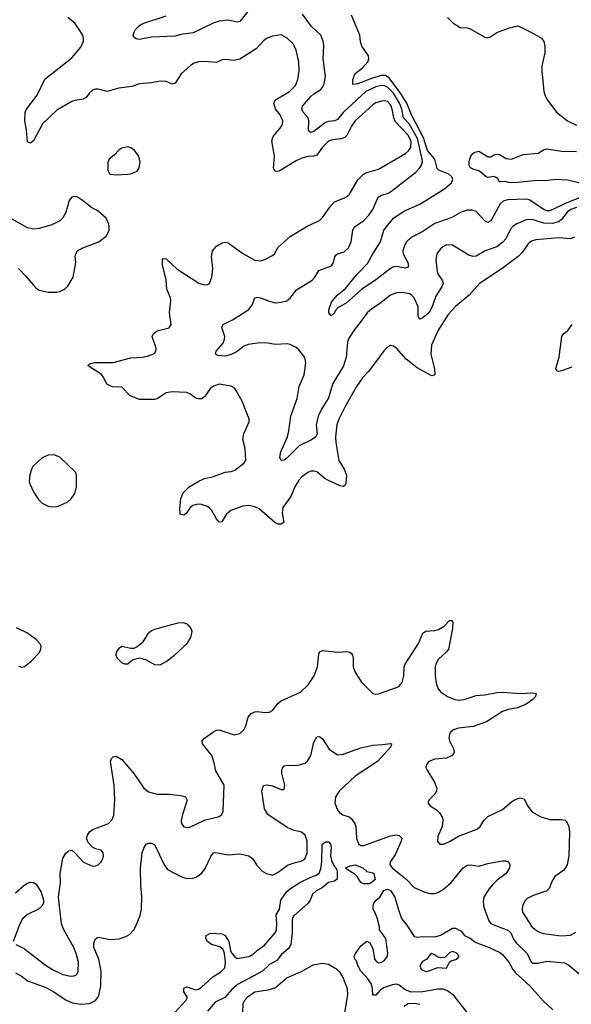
# Model space of a CAD drawing. Header units: inches. Extents: x 1834610 to 2027685, y 642842 to 774116.
# Tile 238 of 256: x 1921937 to 1925676, y 687445 to 694115. Entities that reach past the tile are written whole.
import ezdxf

# ---------------------------------------------------------------- set-up
doc = ezdxf.new("R2010")
doc.units = ezdxf.units.IN
doc.header["$MEASUREMENT"] = 0
doc.layers.add('B9628', color=7, linetype='Continuous')
doc.layers.add('B9629', color=7, linetype='Continuous')

msp = doc.modelspace()

# ---------------------------------------------------------------- linework, layer by layer
at = {"layer": 'B9628', "color": 5}
for points, elevation in [([(1921910.4, 687850.4), (1921970, 687821.5), (1922112.4, 687710), (1922159.4, 687679.4), (1922230, 687646.4), (1922283.7, 687636.3), (1922303.3, 687636.7), (1922317.7, 687642.3), (1922327.8, 687652.2), (1922332.9, 687667.1), (1922336.1, 687730), (1922323.2, 687783.2), (1922304, 687830), (1922235.5, 687950), (1922219.8, 687990), (1922200.4, 688170), (1922213.6, 688270), (1922211.6, 688330), (1922230, 688434.8), (1922250, 688468.2), (1922270, 688484.4), (1922290, 688488), (1922311.7, 688471.7), (1922370, 688408.4), (1922430, 688381.6), (1922450, 688382), (1922470, 688390.6), (1922489.7, 688410.3), (1922501.6, 688430), (1922506, 688450), (1922503.6, 688470), (1922490, 688489.4), (1922450, 688499.1), (1922429.8, 688509.8), (1922400.9, 688540.9), (1922391.1, 688570), (1922396.4, 688590), (1922410, 688613.7), (1922432.3, 688630), (1922538.4, 688670), (1922563, 688697), (1922574.8, 688725.2), (1922582, 688830), (1922578, 688930), (1922553.5, 689090), (1922559.7, 689110), (1922570, 689122), (1922590, 689125.7), (1922630, 689102.6), (1922710, 689008.9), (1922778.5, 688910), (1922810, 688883.6), (1922870, 688868), (1922950, 688869.2), (1923030, 688859.6), (1923060.7, 688850), (1923072.1, 688827.9), (1923040.4, 688730), (1923032.7, 688690), (1923033, 688670), (1923050, 688648), (1923070, 688641.6), (1923090, 688644.4), (1923190, 688692), (1923290, 688717.1), (1923306.6, 688730), (1923316.2, 688750), (1923322, 688930), (1923266.3, 689026.3), (1923254, 689090), (1923239.4, 689130), (1923176.9, 689210), (1923173.3, 689230), (1923190, 689248.4), (1923250, 689290.3), (1923270, 689301.1), (1923290, 689304.2), (1923390, 689270.4), (1923430, 689280.5), (1923456.2, 689303.8), (1923469.7, 689330.3), (1923485.1, 689390), (1923505.3, 689414.7), (1923530, 689425.7), (1923550, 689427.4), (1923598.3, 689421.7), (1923630, 689424.4), (1923650, 689434.9), (1923690, 689484.4), (1923710, 689500.3), (1923841.2, 689558.8), (1923892, 689608), (1923933.5, 689670), (1923956, 689730), (1923963.6, 689816.4), (1923970, 689832.4), (1923990, 689842.6), (1924090, 689831.5), (1924154, 689834), (1924171.4, 689831.4), (1924183.1, 689823.1), (1924192.2, 689810), (1924197, 689790), (1924197.4, 689730), (1924210, 689694), (1924250.5, 689630), (1924330, 689550.7), (1924350, 689544.9), (1924370, 689548), (1924490, 689590.4), (1924510, 689600.4), (1924530, 689624.9), (1924539.7, 689670), (1924543.1, 689730), (1924549.7, 689750), (1924639.1, 689890), (1924670, 689959.1), (1924690, 689973.4), (1924750, 689977.1), (1924776.1, 689983.9), (1924802.6, 690000)], 380), ([(1921930, 689735.5), (1921950, 689728.2), (1921970, 689732.7), (1922016, 689770), (1922071.7, 689828.3), (1922080.9, 689850), (1922082, 689870), (1922074, 689890), (1922050, 689917), (1921990, 689959.5), (1921915.6, 689995.6)], 420), ([(1922906.4, 690000), (1922850, 689985.1), (1922830, 689975.8), (1922805.4, 689954.6), (1922766.2, 689893.8), (1922734, 689866), (1922710, 689856), (1922690, 689856), (1922630, 689869), (1922606.2, 689853.8), (1922591, 689830), (1922588, 689810), (1922598.8, 689790), (1922630, 689758.8), (1922650, 689751), (1922670, 689751.3), (1922702, 689778), (1922750, 689791.3), (1922790, 689781), (1922850, 689748), (1922890, 689745.5), (1922930, 689768), (1922986.6, 689810), (1923071.5, 689890), (1923096.2, 689930), (1923105.6, 689970), (1923100.5, 689990), (1923092.1, 690000)], 420), ([(1924870.8, 690000), (1924870.3, 689990.3), (1924844.4, 689850), (1924828.4, 689830), (1924776.6, 689783.4), (1924758, 689750), (1924752.6, 689730), (1924752.6, 689670), (1924759.9, 689619.9), (1924770, 689587.3), (1924790, 689561.6), (1924837.3, 689530), (1924886.8, 689510), (1924910, 689505.5), (1924950, 689509.1), (1925030, 689536.5), (1925090, 689541.2), (1925170, 689557.2), (1925210, 689558.8), (1925330, 689550.2), (1925414.2, 689554.2), (1925438, 689550), (1925433, 689530), (1925414.9, 689510), (1925370, 689478.3), (1925310, 689453.5), (1925250, 689442.2), (1925210, 689428.8), (1925101.3, 689358.7), (1925010, 689326.8), (1924910, 689315), (1924876.8, 689303.2), (1924859, 689290), (1924850, 689275.6), (1924844.7, 689250), (1924849.3, 689229.3), (1924879.5, 689170), (1924881.3, 689150), (1924869, 689131), (1924830, 689112.6), (1924750, 689106.3), (1924710.8, 689090), (1924693.4, 689070), (1924690.6, 689050), (1924699.1, 689030), (1924748.9, 688948.9), (1924763.7, 688910), (1924762, 688890), (1924752.2, 688870), (1924713.4, 688830), (1924702.8, 688810), (1924718.8, 688790), (1924761.7, 688761.7), (1924782.2, 688742.2), (1924802.6, 688710), (1924806, 688690), (1924800.3, 688650), (1924770, 688582), (1924768.6, 688548.6), (1924784.7, 688530), (1924810, 688530.5), (1924850, 688548.7), (1924910, 688584.9), (1925031.9, 688628.1), (1925054.7, 688645.3), (1925082.2, 688690), (1925110, 688717.3), (1925210, 688765), (1925270, 688816.5), (1925290, 688829.1), (1925330, 688843.7), (1925355.8, 688835.8), (1925378.3, 688790), (1925409.4, 688749.4), (1925470, 688714.9), (1925530, 688697.3), (1925610, 688697.8), (1925633, 688693), (1925642.8, 688682.8), (1925658.5, 688650), (1925662.8, 688610), (1925658.7, 688450), (1925648, 688390), (1925625.7, 688354.3), (1925564.4, 688310), (1925543.4, 688276.6), (1925524.9, 688230), (1925510, 688213.6), (1925417.4, 688182.6), (1925377.4, 688162.6), (1925358.4, 688141.6), (1925344, 688110), (1925341.8, 688090), (1925345.6, 688070), (1925410, 687966.8), (1925450, 687939), (1925485.3, 687925.3), (1925610, 687908.6), (1925670, 687913.8), (1925707.2, 687932.8)], 380), ([(1921910, 687658.5), (1921953.3, 687633.3), (1921990, 687604.7), (1922110, 687561.5), (1922168.9, 687528.9), (1922252.1, 687472.1), (1922294.1, 687454.1), (1922350, 687445), (1922410.8, 687449.2), (1922450.4, 687469.6), (1922466, 687490), (1922472.6, 687507.4), (1922487.3, 687570), (1922489.9, 687670), (1922474.1, 687750), (1922440.7, 687830), (1922440, 687860), (1922450, 687887.7), (1922470, 687899.3), (1922550, 687884), (1922611.8, 687888.2), (1922656.4, 687903.6), (1922682, 687918), (1922710, 687948.4), (1922721.5, 687970), (1922754.4, 688045.6), (1922763.5, 688090), (1922766.1, 688173.9), (1922758.9, 688250), (1922756.1, 688370), (1922768.4, 688471.6), (1922778.4, 688501.6), (1922795.3, 688530), (1922810, 688537.3), (1922830, 688536.3), (1922850, 688524.9), (1922870, 688490.8), (1922913.2, 688393.2), (1922938.8, 688358.8), (1923030, 688311.3), (1923070, 688298), (1923110, 688298.6), (1923130, 688305.2), (1923169.2, 688330.8), (1923194.8, 688365.2), (1923233.2, 688446.8), (1923250, 688470.4), (1923265.7, 688474.3), (1923350, 688457.4), (1923430, 688463.8), (1923490, 688450.4), (1923517.1, 688430), (1923541.6, 688390), (1923577.3, 688350), (1923610, 688330.6), (1923650, 688320.7), (1923690, 688340.4), (1923753.1, 688386.9), (1923790, 688401.6), (1923850, 688415.8), (1923870, 688428.9), (1923884.8, 688470), (1923886.4, 688506.4), (1923885.3, 688550), (1923872, 688590), (1923846.6, 688610), (1923790, 688623.5), (1923750, 688642), (1923618.9, 688730), (1923596.4, 688770), (1923578.9, 688890), (1923590, 688926), (1923610, 688932.7), (1923650, 688924.4), (1923710, 688899.3), (1923730, 688901), (1923734.3, 688930), (1923714.3, 689010), (1923713, 689030), (1923719.5, 689050), (1923730, 689059.3), (1923750, 689065.3), (1923810, 689062.6), (1923833.9, 689066.1), (1923870, 689077.6), (1923888.6, 689091.4), (1923909.7, 689130), (1923930, 689221), (1923950, 689256), (1923970, 689258.8), (1923990, 689244), (1924034.1, 689174.1), (1924090, 689134.9), (1924130, 689138.7), (1924250, 689181.2), (1924330, 689201.2), (1924395.8, 689204.2), (1924450, 689212.7), (1924458, 689210), (1924453, 689190), (1924362, 689090), (1924211.3, 688990), (1924104.2, 688890), (1924077.8, 688850), (1924073.6, 688810), (1924090, 688759.3), (1924104.1, 688744.1), (1924128.3, 688728.3), (1924170, 688714.9), (1924184.6, 688704.6), (1924209, 688670), (1924214.7, 688650), (1924220.3, 688570), (1924232.4, 688532.4), (1924250, 688521.6), (1924270, 688521.1), (1924450, 688585.4), (1924490, 688592.6), (1924510, 688588.2), (1924526.4, 688570), (1924523.2, 688550), (1924481.9, 688458.1), (1924448.9, 688410), (1924446.5, 688390), (1924460.9, 688370), (1924554.2, 688294.2), (1924610, 688236.1), (1924683.5, 688203.5), (1924715.8, 688195.8), (1924750, 688196.3), (1924770, 688201.5), (1924810, 688224.5), (1924861.5, 688270), (1924943.1, 688370), (1924970, 688386.7), (1924990, 688390.3), (1925050, 688380.2), (1925110, 688398.5), (1925210, 688416.3), (1925230, 688417.3), (1925250, 688411), (1925259.3, 688390), (1925257, 688370), (1925234.3, 688330), (1925174.2, 688285.8), (1925143.1, 688256.9), (1925115.7, 688224.3), (1925083.5, 688170), (1925078.2, 688141.8), (1925082.2, 688102.2), (1925116.5, 688010), (1925130, 687992.6), (1925150, 687982), (1925250, 687945.6), (1925265, 687930), (1925284.9, 687884.9), (1925300.9, 687860.9), (1925376.9, 687790), (1925398.4, 687738.4), (1925410, 687724.4), (1925450, 687723.9), (1925510, 687738), (1925630, 687725.3), (1925659.3, 687710), (1925753.4, 687630)], 360), ([(1922989.7, 687390.3), (1923064, 687470), (1923074, 687490), (1923049.7, 687529.7), (1923050, 687554.8), (1923070, 687563.8), (1923130, 687542), (1923150, 687547.3), (1923170, 687560.7), (1923245.1, 687630), (1923297.2, 687662.8), (1923328, 687692), (1923332, 687730), (1923326, 687790), (1923317.1, 687817.1), (1923293, 687833), (1923237.2, 687850), (1923209, 687870), (1923199, 687890), (1923202, 687910), (1923230, 687926), (1923310, 687922.8), (1923330, 687911.3), (1923355.5, 687870), (1923364.9, 687810), (1923372.4, 687792.4), (1923390, 687770.8), (1923410, 687756), (1923490, 687768), (1923517.2, 687782.8), (1923547.9, 687812.1), (1923595.6, 687844.4), (1923669.5, 687930), (1923677, 687950), (1923679.5, 687990), (1923675.3, 688050), (1923699, 688090), (1923706.6, 688150), (1923748.7, 688210), (1923771.6, 688230), (1923835.6, 688270), (1923910, 688306), (1923942.9, 688317.1), (1923966, 688334), (1923977.6, 688362.4), (1923985.5, 688410), (1923987.7, 688530), (1924010, 688546.3), (1924030, 688545.3), (1924043.1, 688530), (1924047.4, 688510), (1924044.4, 688450), (1924051.6, 688411.6), (1924070, 688379.3), (1924080.5, 688370), (1924088.4, 688350), (1924087.9, 688292.1), (1924070, 688278), (1924030, 688269.3), (1923986.4, 688233.6), (1923945.7, 688214.3), (1923921.6, 688190), (1923906.7, 688150), (1923893.4, 688130), (1923795.1, 688044.9), (1923786.7, 688030), (1923783.1, 688010), (1923783.8, 687930), (1923774.3, 687850), (1923758, 687822), (1923710, 687779.5), (1923679.1, 687740.9), (1923630, 687714), (1923583.8, 687670), (1923418, 687582), (1923374, 687546), (1923327.2, 687490), (1923261.2, 687458.8), (1923210, 687398.3)], 340), ([(1921910, 688199.5), (1921965.1, 688250), (1921990, 688265.3), (1922010, 688271.7), (1922030, 688270.3), (1922050, 688259.1), (1922083.9, 688203.9), (1922099.1, 688150), (1922099.1, 688130), (1922088, 688110), (1922064.9, 688090), (1921990, 688053.1), (1921955.7, 688024.3), (1921937.8, 687990), (1921894, 687870)], 380), ([(1924969.7, 687390), (1924882.6, 687502.6), (1924836.8, 687536.8), (1924807.7, 687547.7), (1924770, 687546.7), (1924670, 687528.1), (1924590, 687527.7), (1924550, 687543.6), (1924510, 687573.6), (1924490, 687580.2), (1924463.1, 687576.9), (1924402.7, 687557.3), (1924379.7, 687540.3), (1924350, 687505.7), (1924330, 687507.3), (1924328.7, 687550), (1924321.2, 687581.2), (1924297.2, 687617.2), (1924250, 687669.4), (1924230, 687706.6), (1924219.8, 687739.8), (1924209.4, 687750.6), (1924203.7, 687770), (1924213.2, 687790), (1924250, 687841), (1924290, 687872), (1924310, 687862), (1924330, 687822), (1924341, 687750), (1924354.4, 687734.4), (1924370, 687726.8), (1924390, 687730.7), (1924410, 687743.8), (1924429.6, 687770), (1924431.1, 687791.1), (1924417.6, 687890), (1924376, 687950), (1924375.1, 687970), (1924359.3, 688030), (1924345.2, 688070), (1924333.2, 688090), (1924332.3, 688110), (1924338.4, 688130), (1924354, 688150), (1924378.9, 688170), (1924404.4, 688215.6), (1924430, 688224.9), (1924450, 688214.9), (1924479.1, 688170), (1924503.8, 688083.8), (1924525.8, 688025.8), (1924560.9, 687980.9), (1924610, 687904.7), (1924630, 687898.8), (1924670, 687904), (1924750, 687902), (1924790, 687914), (1924870, 687961), (1924890, 687961), (1924930, 687941), (1924951.8, 687911.8), (1924990, 687892), (1925024.9, 687864.9), (1925130, 687826), (1925166, 687806), (1925190, 687798.2), (1925210, 687782.8), (1925251.9, 687730), (1925279.6, 687679.6), (1925297.9, 687657.9), (1925394, 687570), (1925486, 687466), (1925550, 687406.7)], 340), ([(1924140.6, 687390), (1924161, 687510), (1924159.4, 687550), (1924127.8, 687630), (1924110, 687659.3), (1924090, 687678.7), (1924030, 687715.5), (1923990, 687721.6), (1923923, 687710), (1923850, 687667.3), (1923750, 687623.6), (1923670, 687556.4), (1923618.4, 687541.6), (1923530, 687527.5), (1923479.2, 687490), (1923459.7, 687470), (1923450, 687449), (1923448.2, 687390)], 360), ([(1924650, 687443.1), (1924610, 687450.6), (1924570, 687448), (1924540.5, 687430)], 360)]:
    msp.add_lwpolyline(points, dxfattribs=dict(at, elevation=elevation))
at = {"layer": 'B9628', "color": 5, "elevation": 340}
for points in [[(1924270, 688260.9), (1924249.3, 688269.3), (1924224, 688310), (1924210, 688324), (1924157.5, 688357.5), (1924146, 688370), (1924176.3, 688383.7), (1924210, 688388.7), (1924263, 688370), (1924290, 688344), (1924330, 688336.3), (1924337.3, 688330), (1924346, 688290), (1924310, 688260.9)], [(1924870, 687801.6), (1924850, 687792.7), (1924818.2, 687761.8), (1924790, 687758.7), (1924766.4, 687766.4), (1924750, 687780.7), (1924730, 687789.4), (1924718, 687782), (1924695.5, 687750), (1924666, 687734), (1924650.2, 687710), (1924653.5, 687690), (1924661.4, 687681.4), (1924690, 687667.7), (1924710, 687671.2), (1924770, 687694.8), (1924830, 687690.4), (1924849.7, 687730.3), (1924861.3, 687738.7), (1924899.6, 687750), (1924913.3, 687766.7), (1924913.7, 687773.7), (1924894.3, 687794.3)]]:
    msp.add_lwpolyline(points, close=True, dxfattribs=at)
at = {"layer": 'B9629', "color": 5}
for points, elevation in [([(1923510, 694204.3), (1923430, 694103.1), (1923410, 694097.7), (1923350, 694112.6), (1923290, 694106.5), (1923247.4, 694092.6), (1923113.4, 694026.6), (1923030, 694015.9), (1922990, 694003.5), (1922830, 693997.6), (1922750, 693980.9), (1922726.3, 693986.3), (1922710, 693998), (1922706, 694010), (1922712, 694030), (1922723, 694050), (1922750, 694076), (1922772.3, 694090), (1922930, 694142.6)], 360), ([(1925696.9, 692643.1), (1925670, 692630.7), (1925590, 692636.6), (1925435.1, 692624.9), (1925406.1, 692613.9), (1925383.5, 692596.5), (1925342.9, 692537.1), (1925315.6, 692510), (1925207.1, 692430), (1925052.9, 692327.1), (1924983.6, 692250), (1924890, 692172.2), (1924841.6, 692118.4), (1924770, 692008.2), (1924728.6, 691910), (1924723, 691850), (1924749, 691751), (1924750, 691708.7), (1924730, 691703.6), (1924630, 691757.3), (1924555.8, 691815.8), (1924490, 691889.7), (1924470, 691903.6), (1924450, 691907.3), (1924430, 691896.2), (1924410, 691877.6), (1924298, 691730), (1924261.2, 691690), (1924220.7, 691630), (1924140.2, 691490), (1924100.5, 691410), (1924086.7, 691370), (1924077.6, 691290), (1924079, 691250), (1924100.2, 691130), (1924137.3, 691070), (1924151.7, 691030), (1924147.9, 690972.1), (1924139.9, 690960.1), (1924130, 690953.2), (1924110, 690958.4), (1924030, 690992.4), (1924005.9, 691005.9), (1923950, 691051.1), (1923930, 691057.7), (1923910, 691056.4), (1923890, 691048.5), (1923850, 691019.2), (1923830, 690996), (1923802.7, 690950), (1923775.9, 690884.1), (1923721.6, 690810), (1923715.5, 690775.5), (1923727.3, 690710), (1923710, 690697), (1923690, 690698.7), (1923665.6, 690710), (1923560.7, 690800.7), (1923530, 690814.2), (1923490, 690823.2), (1923450, 690820.7), (1923369.1, 690790.9), (1923336.5, 690763.5), (1923307.5, 690712.5), (1923290, 690712), (1923270, 690733.6), (1923238.5, 690790), (1923224.9, 690804.9), (1923210, 690816.4), (1923170, 690830.9), (1923146.9, 690833.1), (1923110, 690825.1), (1923092.2, 690810), (1923066, 690770), (1923050, 690759.3), (1923030, 690762), (1923025.2, 690770), (1923023.6, 690803.6), (1923028.5, 690870), (1923046.2, 690910), (1923085.1, 690950), (1923151.5, 690990), (1923190, 691006), (1923250, 691020.2), (1923330, 691049.2), (1923370, 691054.7), (1923395.5, 691064.5), (1923457.2, 691110), (1923469.2, 691130), (1923464.5, 691210), (1923449.6, 691270.4), (1923457, 691310), (1923491.8, 691390), (1923492, 691410), (1923444.2, 691530), (1923400.7, 691610), (1923390, 691622), (1923370, 691633.3), (1923290, 691645.1), (1923250, 691633.3), (1923230, 691618.4), (1923190, 691560.9), (1923170, 691547.3), (1923150, 691546), (1923130, 691551.3), (1923090, 691581.1), (1923070, 691589.7), (1922970, 691593.6), (1922930, 691588.4), (1922870, 691547.8), (1922850, 691541.3), (1922750, 691542.6), (1922686.5, 691566.5), (1922630, 691626.6), (1922567.7, 691627.7), (1922538.3, 691638.3), (1922527.2, 691647.2), (1922508.5, 691690), (1922490.7, 691710.7), (1922402, 691770), (1922403.1, 691776.9), (1922414, 691786), (1922446.7, 691793.3), (1922570, 691792.9), (1922690, 691823.8), (1922770, 691829.2), (1922803.6, 691836.4), (1922850, 691853.4), (1922860.5, 691870), (1922861.1, 691890), (1922835.1, 691970), (1922839.5, 691980.5), (1922845.2, 691990), (1922870, 692007.7), (1922950, 692028), (1922962.9, 692050), (1922952.5, 692130), (1922960.7, 692210), (1922958.9, 692230), (1922933.7, 692290), (1922929.8, 692349.8), (1922905.6, 692454.4), (1922906, 692490), (1922910, 692497.3), (1922930, 692494.9), (1923005.2, 692425.2), (1923130, 692343), (1923150, 692330.5), (1923190, 692319.1), (1923210, 692320.7), (1923224, 692330), (1923239.6, 692370), (1923246.6, 692430), (1923237.2, 692510), (1923244.7, 692550), (1923270, 692582), (1923310, 692604.2), (1923330, 692607.4), (1923350, 692603.1), (1923450, 692532.2), (1923530, 692486.4), (1923570, 692482.4), (1923599, 692490), (1923645.3, 692514.7), (1923663.7, 692530), (1923690, 692573.4), (1923770, 692647), (1923890, 692717.8), (1923970, 692755.8), (1923990, 692774.9), (1924044.8, 692855.2), (1924070, 692881.1), (1924143.7, 692910), (1924170, 692928.7), (1924228.4, 693030), (1924266.2, 693070), (1924290, 693081), (1924370, 693102.7), (1924552.2, 693207.8), (1924573, 693227), (1924587.3, 693250), (1924591, 693290), (1924570, 693333.3), (1924483.8, 693423.8), (1924473.5, 693450), (1924461.6, 693510), (1924450, 693538.2), (1924430, 693560.2), (1924410, 693566), (1924390, 693563.9), (1924350, 693551.3), (1924330, 693538.5), (1924211.1, 693430), (1924185.1, 693394.9), (1924153.7, 693330), (1924141.7, 693318.3), (1924112.8, 693307.2), (1924058, 693302), (1924030, 693291.8), (1923990, 693252.8), (1923950, 693197.1), (1923930, 693189.9), (1923890, 693188.4), (1923850, 693177.5), (1923810, 693158.6), (1923695.3, 693090), (1923667.6, 693087.6), (1923657.8, 693110), (1923663.7, 693190), (1923645.3, 693294.7), (1923655, 693325), (1923709.7, 693390), (1923718.9, 693410), (1923719.7, 693430), (1923701.7, 693470), (1923671.4, 693511.4), (1923659.8, 693550), (1923670, 693572.4), (1923766.6, 693630), (1923807, 693670), (1923823.2, 693710), (1923831.5, 693770), (1923829.8, 693830), (1923810, 693909.3), (1923797.8, 693937.8), (1923790, 693951.6), (1923750, 693989.5), (1923710, 694012.3), (1923650, 694002.9), (1923610, 693987.3), (1923590, 693972), (1923540.9, 693919.1), (1923430, 693848.7), (1923390, 693839.7), (1923334.2, 693845.8), (1923310, 693843.6), (1923270, 693824.7), (1923186.9, 693833.1), (1923150, 693831), (1923119.1, 693820.9), (1923095.1, 693804.9), (1923031.7, 693748.3), (1922990, 693686.3), (1922970, 693679.7), (1922930, 693696.9), (1922890, 693699.7), (1922830, 693688), (1922750, 693680.7), (1922697.6, 693662.4), (1922610, 693651.7), (1922530, 693629.7), (1922470, 693644), (1922450, 693644), (1922430, 693636.9), (1922410, 693620.7), (1922389.1, 693590.9), (1922370, 693576.9), (1922310, 693568.4), (1922290, 693561), (1922190, 693502), (1922091.1, 693408.9), (1922030, 693295.3), (1922010, 693279), (1921990, 693288.7), (1921984.5, 693370), (1921971.8, 693430), (1921974, 693490), (1921983.6, 693510), (1922056.3, 693603.7), (1922107.4, 693712.6), (1922290, 693857.1), (1922351.5, 693930), (1922369.8, 693970), (1922370.7, 693990), (1922364.5, 694010), (1922339.8, 694050), (1922310, 694092.3), (1922264.7, 694130)], 380), ([(1925710, 692843.4), (1925673, 692830), (1925650, 692814.8), (1925610, 692761.5), (1925592.8, 692747.2), (1925550, 692733.7), (1925490, 692735.8), (1925410, 692762.4), (1925370, 692759.8), (1925307.1, 692732.9), (1925282.4, 692717.6), (1925264.4, 692695.6), (1925232.7, 692630), (1925211.8, 692608.2), (1925170, 692576.8), (1925091.5, 692548.5), (1925030, 692514.2), (1925010, 692512.1), (1924981.1, 692521.1), (1924870, 692587.6), (1924830, 692589.6), (1924810, 692579.6), (1924790, 692562.9), (1924764.9, 692530), (1924756.5, 692490), (1924766.2, 692410), (1924773.4, 692390), (1924799.7, 692350), (1924806.2, 692330), (1924800.7, 692310), (1924757.8, 692242.2), (1924730, 692165.1), (1924710, 692129.8), (1924670, 692095.4), (1924650, 692087.6), (1924645.2, 692090), (1924637.4, 692110), (1924637.5, 692170), (1924610, 692230.9), (1924591.3, 692251.3), (1924578.2, 692258.2), (1924530, 692267.2), (1924490, 692265), (1924450, 692249.8), (1924376, 692190), (1924323.6, 692156.4), (1924291.6, 692130), (1924250, 692069.7), (1924200.9, 692010), (1924165.8, 691954.2), (1924158.9, 691930), (1924150.2, 691830), (1924132.7, 691770), (1924059.1, 691650), (1924030, 691553), (1923982.9, 691477.1), (1923960.5, 691430), (1923947.3, 691370), (1923952.2, 691310), (1923943.7, 691290), (1923914.9, 691270), (1923832.1, 691227.9), (1923750, 691147.6), (1923730, 691132.3), (1923709.6, 691129.6), (1923700.7, 691150), (1923708, 691188), (1923751.8, 691290), (1923761.6, 691330), (1923774.1, 691430), (1923818.5, 691550), (1923831.9, 691630), (1923866.2, 691710), (1923875.9, 691790), (1923870, 691826.6), (1923830, 691879.7), (1923810, 691895.1), (1923770, 691915.1), (1923750, 691919.1), (1923670, 691915.6), (1923606.3, 691926.3), (1923550, 691924.2), (1923485.7, 691914.3), (1923456.5, 691903.5), (1923410, 691867.1), (1923370, 691847.1), (1923330, 691836.2), (1923279.3, 691839.3), (1923264, 691850), (1923269.4, 691870), (1923315.4, 691924.6), (1923326.3, 691950), (1923328.2, 691970), (1923307.6, 692030), (1923310, 692036), (1923317, 692050), (1923378.5, 692081.5), (1923490, 692153.1), (1923514.9, 692185.1), (1923530, 692230.4), (1923550, 692235.3), (1923570, 692231.7), (1923628.5, 692208.5), (1923670, 692198.2), (1923710, 692201.3), (1923748.7, 692211.3), (1923770, 692228.4), (1923813.8, 692286.2), (1923918.9, 692350), (1923937.4, 692370), (1923964.6, 692415.4), (1924050, 692447.2), (1924064.4, 692470), (1924072.2, 692507.8), (1924080.6, 692519.4), (1924091, 692529), (1924136.6, 692543.4), (1924165.4, 692570), (1924184.2, 692610), (1924194.5, 692690), (1924204, 692710), (1924270, 692755.5), (1924304.5, 692790), (1924331.6, 692830), (1924366.9, 692913.1), (1924390, 692927.1), (1924430, 692937.3), (1924450, 692948.9), (1924620, 693080), (1924649.3, 693110.7), (1924660.2, 693130), (1924667.1, 693150), (1924665.3, 693170), (1924632.2, 693310), (1924576.2, 693410), (1924539.4, 693450), (1924527.2, 693510), (1924512.2, 693550), (1924470, 693616.6), (1924430, 693657.6), (1924410, 693668.3), (1924390, 693669.5), (1924350, 693660.1), (1924282.1, 693630), (1924130, 693485.9), (1924090, 693439.5), (1924070, 693429.3), (1924030, 693426.5), (1924010, 693419.9), (1923930, 693358.2), (1923910, 693351.1), (1923898.3, 693358.3), (1923894.5, 693370), (1923897.5, 693430), (1923892.9, 693450), (1923858.9, 693490), (1923848.8, 693510), (1923854.4, 693530), (1923910, 693595.2), (1923930, 693613), (1923977.4, 693642.6), (1923987.2, 693652.8), (1924000, 693680), (1924009.8, 693730), (1923995, 693850), (1923998.2, 693938.2), (1923994.7, 693970), (1923977.7, 694010), (1923911.9, 694071.9), (1923853.9, 694153.9)], 360), ([(1925730, 692907.9), (1925644.6, 692875.4), (1925530, 692820.4), (1925510, 692820.1), (1925490, 692828.5), (1925390, 692895.4), (1925370, 692900.4), (1925244, 692896), (1925214.2, 692885.8), (1925193.2, 692866.8), (1925136.6, 692763.4), (1925130, 692753.5), (1925110, 692741.7), (1925090, 692752.1), (1925030, 692815.3), (1925004.1, 692824.1), (1924970, 692824.1), (1924930, 692811.5), (1924864.8, 692775.2), (1924750, 692735.5), (1924670, 692681.5), (1924590, 692640.8), (1924558.1, 692610), (1924546.5, 692590), (1924533.8, 692550), (1924535.6, 692530), (1924567.8, 692470), (1924571.5, 692448.5), (1924564.4, 692435.6), (1924548.6, 692431.4), (1924490, 692442.9), (1924470, 692440.6), (1924449.2, 692430.8), (1924350, 692352.7), (1924253.4, 692286.6), (1924150, 692195.8), (1924095.4, 692164.6), (1924076.2, 692143.8), (1924070, 692129.5), (1924048.7, 692110), (1924033.2, 692130), (1924033.2, 692150), (1924050, 692201), (1924088.2, 692250), (1924144.9, 692295.1), (1924221.8, 692390), (1924295.5, 692464.5), (1924330.5, 692529.5), (1924383.5, 692610), (1924404.5, 692690), (1924470.3, 692769.7), (1924540.9, 692819.1), (1924650, 692866.2), (1924815.8, 692970), (1924864.5, 693010), (1924873, 693030), (1924865.6, 693050), (1924845, 693070), (1924776.7, 693096.7), (1924766.8, 693106.8), (1924750.3, 693170), (1924702, 693230), (1924674.1, 693314.1), (1924592.4, 693470), (1924561.4, 693550), (1924518.7, 693618.7), (1924442.1, 693722.1), (1924416.9, 693736.9), (1924390, 693738.4), (1924322.1, 693718), (1924230, 693680.2), (1924195.3, 693675.3), (1924195.3, 693710), (1924209.8, 693750), (1924259.8, 693790), (1924296.4, 693830), (1924303.9, 693850), (1924301, 693870), (1924255.3, 693935.3), (1924246.6, 693966.6), (1924242.3, 694010), (1924186.7, 694146.7)], 340), ([(1924837.3, 694130), (1924873.8, 694093.8), (1924922.8, 694062.8), (1924970, 694059.5), (1924990, 694053.7), (1925090, 693996.4), (1925110, 693993), (1925122.9, 693997.1), (1925171.4, 694028.6), (1925250, 694059.1), (1925310, 694073.4), (1925330, 694067.7), (1925410, 694027.3), (1925474, 693990), (1925488.5, 693968.5), (1925496.7, 693936.7), (1925495.3, 693890), (1925476.5, 693803.5), (1925474.7, 693770), (1925490.3, 693630), (1925498.6, 693598.5), (1925510, 693577.3), (1925576.3, 693490), (1925650.6, 693430), (1925710, 693400.3)], 340), ([(1925726, 693010), (1925648.9, 693028.9), (1925570, 693032.3), (1925495.5, 693024.5), (1925445.8, 693025.8), (1925290.7, 693009.3), (1925251.8, 693011.8), (1925230, 693018.4), (1925196.4, 693016.4), (1925190, 693018), (1925178, 693038), (1925167, 693047), (1925150, 693052.3), (1925110, 693047), (1925098, 693050), (1925054, 693090), (1925010, 693102), (1924992, 693112), (1924982.7, 693130), (1924983.7, 693156.3), (1924994, 693190), (1925008.7, 693210), (1925021.5, 693218.5), (1925050, 693224.9), (1925113.2, 693186.8), (1925130, 693186), (1925150, 693198.8), (1925170, 693204.9), (1925190, 693201.6), (1925234.4, 693174.4), (1925270, 693170.3), (1925350, 693203.1), (1925450, 693210.5), (1925486.3, 693233.7), (1925510, 693240.2), (1925610, 693223.6), (1925710, 693221.6)], 320), ([(1921929.5, 692429.5), (1921978.7, 692378.7), (1922030, 692315.8), (1922050, 692295.8), (1922070, 692283.9), (1922130, 692269.2), (1922190, 692269.1), (1922210, 692273.8), (1922240.5, 692290), (1922262.6, 692310), (1922299.8, 692370), (1922318.3, 692470), (1922313, 692510), (1922316.9, 692530), (1922329.6, 692550), (1922365.2, 692570), (1922472.7, 692610), (1922525.1, 692650), (1922542.9, 692690), (1922543.6, 692710), (1922541.6, 692730), (1922524.2, 692770), (1922470, 692819.2), (1922423.1, 692843.1), (1922370, 692886.3), (1922330, 692912.3), (1922310, 692918), (1922290, 692912.7), (1922273.4, 692890), (1922250.2, 692810), (1922230, 692773), (1922210, 692752.2), (1922154.9, 692725.1), (1922070, 692700.4), (1922030, 692697.1), (1921990, 692704.8), (1921870, 692773.3)], 420), ([(1925678.3, 691761.7), (1925610, 691736.5), (1925590, 691733), (1925577, 691737), (1925571.6, 691751.6), (1925593.7, 691830), (1925611.8, 691970), (1925625.7, 691990), (1925651.3, 692010), (1925681.3, 692050)], 380), ([(1923092.1, 690000), (1923077.4, 690017.4), (1923050, 690028.3), (1923010, 690027.4), (1922906.4, 690000)], 420), ([(1924802.6, 690000), (1924813.4, 690006.6), (1924850, 690046), (1924864.7, 690044.7), (1924872.7, 690032.7), (1924870.8, 690000)], 380)]:
    msp.add_lwpolyline(points, dxfattribs=dict(at, elevation=elevation))
at = {"layer": 'B9629', "color": 5, "elevation": 420}
for points in [[(1922670, 693253.1), (1922630, 693245.3), (1922610, 693230.8), (1922580.5, 693199.5), (1922543.1, 693170), (1922534, 693150), (1922535.2, 693095.2), (1922548.7, 693068.7), (1922590, 693063.7), (1922670, 693069), (1922690, 693070.4), (1922732.7, 693090), (1922747.2, 693112.8), (1922753.6, 693150), (1922745.1, 693190), (1922715.6, 693230), (1922690, 693248.2)], [(1922170, 691168.3), (1922130, 691165.1), (1922090, 691147.6), (1922028.8, 691090), (1922017.6, 691070), (1922005.5, 691030), (1922001.6, 690990), (1922005.5, 690970), (1922032.3, 690912.3), (1922064.7, 690864.7), (1922090, 690840.7), (1922130, 690820.5), (1922150, 690815.5), (1922190, 690817.1), (1922210, 690823.8), (1922262.7, 690850), (1922285.2, 690870), (1922310, 690904.7), (1922322.7, 690950), (1922322, 691030), (1922314.5, 691050), (1922210, 691151.1)]]:
    msp.add_lwpolyline(points, close=True, dxfattribs=at)

doc.saveas('drawing.dxf')
